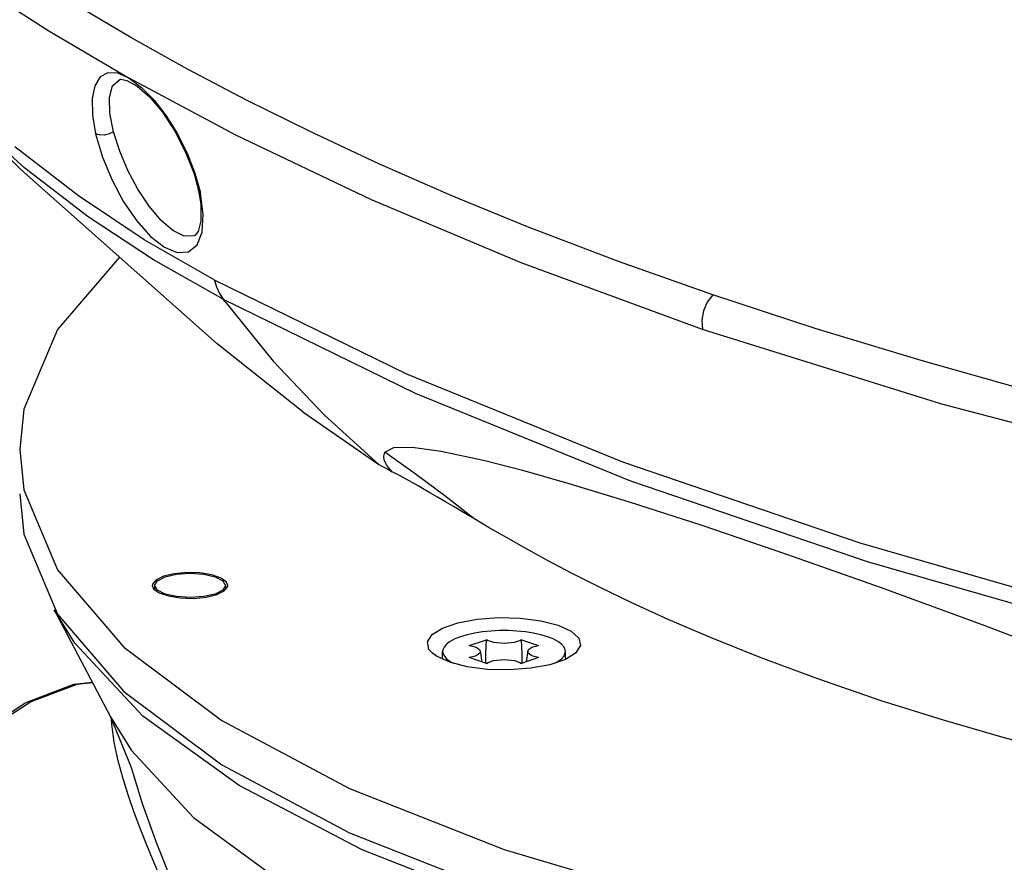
# Model space of a CAD drawing. Extents: x 0 to 420, y 0 to 297.
# Tile 83 of 93: x 323 to 336, y 217 to 228. Entities that reach past the tile are written whole.
import ezdxf

# ---------------------------------------------------------------- set-up
doc = ezdxf.new("R2010")
doc.units = 0
doc.header["$LTSCALE"] = 23.1
doc.layers.get('0').update_dxf_attribs({"linetype": 'CONTINUOUS'})
doc.layers.add('02___PRT_ALL_AXES', color=7, linetype='CONTINUOUS')

msp = doc.modelspace()

# ---------------------------------------------------------------- linework, layer by layer
at = {"color": 9, "linetype": 'CONTINUOUS'}
for p, q in [((322.875, 228.21), (323.788, 227.624)), ((323.788, 227.624), (324.81, 227.022)), ((326.165, 226.297), (324.81, 227.022)), ((327.124, 226.334), (326.299, 226.743)), ((325.644, 225.817), (325.714, 225.567)), ((325.633, 225.018), (325.631, 225.017)), ((332.222, 224.268), (331.023, 224.693)), ((324.574, 218.909), (324.84, 218.482)), ((324.588, 218.814), (324.586, 218.881))]:
    msp.add_line(p, q, dxfattribs=at)
at = {"color": 7, "linetype": 'CONTINUOUS'}
for p, q in [((324.691, 227.005), (324.702, 227.007)), ((324.691, 227.005), (324.691, 227.005)), ((325.689, 225.598), (325.689, 225.598)), ((327.013, 222.782), (327.981, 222.113)), ((325.133, 220.578), (325.168, 220.637)), ((325.168, 220.637), (325.265, 220.687)), ((325.999, 220.637), (326.033, 220.578)), ((325.168, 220.519), (325.133, 220.578)), ((325.133, 220.578), (325.133, 220.526)), ((325.999, 220.519), (325.902, 220.469)), ((326.033, 220.578), (325.999, 220.519)), ((326.033, 220.578), (326.033, 220.528)), ((323.857, 220.268), (324.574, 218.909)), ((329.129, 219.815), (329.346, 219.889)), ((329.794, 219.889), (330.01, 219.815)), ((328.79, 219.654), (328.79, 219.739)), ((329.268, 219.743), (329.288, 219.608)), ((329.872, 219.743), (329.851, 219.608)), ((330.35, 219.654), (330.35, 219.739)), ((328.79, 219.654), (328.792, 219.642)), ((329.346, 219.588), (329.129, 219.662)), ((330.01, 219.662), (329.794, 219.588)), ((324.859, 218.184), (324.859, 218.184))]:
    msp.add_line(p, q, dxfattribs=at)
at = {"color": 9, "linetype": 'CONTINUOUS'}
for points in [[(326.299, 226.743), (325.549, 227.138), (324.831, 227.538), (324.157, 227.937), (323.516, 228.339), (322.826, 228.8), (322.181, 229.262), (321.608, 229.702), (321.076, 230.141), (320.555, 230.607), (320.082, 231.067)], [(324.81, 227.022), (324.666, 227.085), (324.539, 227.091), (324.439, 227.037), (324.372, 226.926), (324.339, 226.763), (324.343, 226.553), (324.383, 226.316)], [(324.611, 226.34), (324.564, 226.575), (324.558, 226.778), (324.598, 226.925), (324.691, 227.005)], [(324.81, 227.022), (324.967, 226.904), (325.125, 226.743), (325.279, 226.544), (325.422, 226.314), (325.546, 226.068), (325.644, 225.817)], [(326.004, 224.213), (325.118, 224.714), (324.289, 225.261), (323.486, 225.879), (322.662, 226.622), (322.462, 226.821)], [(324.611, 226.34), (324.555, 226.313), (324.49, 226.298), (324.429, 226.3), (324.383, 226.316)], [(324.383, 226.316), (324.471, 226.017), (324.593, 225.725), (324.739, 225.452), (324.906, 225.208), (325.082, 225.012), (325.256, 224.875), (325.42, 224.807), (325.565, 224.816), (325.672, 224.903), (325.736, 225.064)], [(325.631, 225.017), (325.507, 225.015), (325.366, 225.085), (325.214, 225.215), (325.062, 225.397), (324.919, 225.613), (324.794, 225.849), (324.69, 226.095), (324.611, 226.34)], [(332.089, 223.831), (329.79, 224.675), (327.887, 225.476), (326.165, 226.297)], [(328.908, 225.529), (327.982, 225.934), (327.124, 226.334)], [(325.888, 224.461), (325.001, 224.97), (324.167, 225.525), (323.357, 226.15)], [(325.714, 225.567), (325.69, 225.594), (325.689, 225.598)], [(325.736, 225.064), (325.751, 225.294), (325.714, 225.567)], [(331.023, 224.693), (329.868, 225.135), (328.908, 225.529)], [(325.888, 224.461), (328.333, 223.266), (331.074, 222.149), (334.089, 221.118), (337.355, 220.181), (340.847, 219.344)], [(325.888, 224.461), (325.917, 224.371), (325.956, 224.288), (326.004, 224.213)], [(332.222, 224.268), (332.152, 224.177), (332.104, 224.067), (332.081, 223.946), (332.089, 223.831)], [(344.891, 221.182), (343.968, 221.346), (342.952, 221.534), (341.95, 221.729), (340.854, 221.953), (339.776, 222.186), (338.552, 222.466), (337.353, 222.76), (336.094, 223.089), (334.867, 223.434), (333.522, 223.841), (332.222, 224.268)], [(341.333, 221.379), (338.246, 222.065), (335.131, 222.881), (332.089, 223.831)], [(328.149, 222.023), (328.085, 222.099), (328.05, 222.168), (328.043, 222.22), (328.058, 222.271)], [(328.058, 222.271), (328.17, 222.331), (328.403, 222.336), (328.774, 222.285), (329.326, 222.165), (329.805, 222.041), (330.394, 221.873), (331.16, 221.639), (332.081, 221.342), (333.156, 220.977), (334.347, 220.557), (335.666, 220.073), (336.896, 219.603), (338.359, 219.018), (339.561, 218.506)], [(329.188, 221.427), (328.818, 221.716), (328.441, 221.997), (328.058, 222.271)], [(321.396, 212.385), (321.141, 213.006), (320.997, 213.717), (320.968, 214.491), (321.056, 215.298), (321.258, 216.104), (321.565, 216.879), (321.966, 217.593), (322.445, 218.216), (322.982, 218.725), (323.557, 219.099), (324.147, 219.325), (324.343, 219.347)], [(324.734, 218.121), (324.671, 218.351), (324.62, 218.588), (324.588, 218.814)], [(324.84, 218.482), (325.628, 217.632), (326.731, 216.823)], [(326.521, 213.142), (326.524, 213.397), (326.489, 213.68), (326.419, 213.983), (326.32, 214.302), (326.196, 214.636), (326.053, 214.983), (325.9, 215.332), (325.747, 215.668), (325.604, 215.981), (325.472, 216.268), (325.352, 216.535), (325.241, 216.785), (325.138, 217.024), (325.043, 217.256), (324.954, 217.48), (324.874, 217.695), (324.802, 217.905), (324.734, 218.121)], [(324.859, 218.184), (324.975, 217.809), (325.155, 217.305), (325.346, 216.825), (325.537, 216.37), (325.722, 215.939), (325.898, 215.53), (326.061, 215.141), (326.207, 214.769), (326.334, 214.412), (326.438, 214.068), (326.512, 213.736), (326.549, 213.421), (326.546, 213.135)]]:
    msp.add_lwpolyline(points, dxfattribs=at)
at = {"color": 7, "linetype": 'CONTINUOUS'}
for points in [[(324.702, 227.007), (324.779, 226.993), (324.909, 226.921)], [(324.909, 226.921), (325.066, 226.783), (325.231, 226.588), (325.388, 226.349), (325.526, 226.082), (325.633, 225.806), (325.689, 225.598)], [(327.013, 222.782), (325.926, 223.646), (323.433, 225.861), (322.462, 226.821)], [(325.689, 225.598), (325.718, 225.419), (325.72, 225.211), (325.685, 225.075), (325.643, 225.023), (325.631, 225.017)], [(326.004, 224.213), (328.442, 223.022), (331.175, 221.908), (334.181, 220.88), (337.438, 219.945), (340.92, 219.111)], [(326.035, 224.171), (326.025, 224.185), (326.015, 224.198), (326.004, 224.213)], [(326.035, 224.171), (326.64, 223.426), (327.289, 222.74), (327.981, 222.113)], [(327.981, 222.113), (328.037, 222.083), (328.093, 222.053), (328.149, 222.023)], [(329.188, 221.427), (329.057, 221.505), (328.935, 221.577), (328.825, 221.642), (328.725, 221.7), (328.636, 221.752), (328.555, 221.798), (328.479, 221.842), (328.404, 221.884), (328.326, 221.927), (328.243, 221.973), (328.149, 222.023)], [(340.223, 217.652), (339.896, 217.716), (339.536, 217.787), (339.141, 217.867), (338.708, 217.958), (338.236, 218.062), (337.721, 218.18), (337.159, 218.316), (336.548, 218.472), (335.881, 218.653), (335.152, 218.866), (334.362, 219.114), (333.555, 219.39), (332.822, 219.663), (332.191, 219.916), (331.655, 220.146), (331.194, 220.357), (330.791, 220.551), (330.436, 220.729), (330.124, 220.894), (329.847, 221.046), (329.601, 221.185), (329.383, 221.311), (329.188, 221.427)], [(325.265, 220.687), (325.411, 220.72), (325.583, 220.732), (325.756, 220.72), (325.902, 220.687), (325.999, 220.637)], [(325.902, 220.469), (325.756, 220.436), (325.583, 220.424), (325.411, 220.436), (325.265, 220.469), (325.168, 220.519)], [(329.644, 216.484), (327.77, 217.22), (326.206, 218.035), (324.981, 218.916), (324.118, 219.846), (323.857, 220.268)], [(328.662, 219.716), (328.617, 219.766), (328.597, 219.861), (328.656, 219.954), (328.789, 220.037), (328.985, 220.104), (329.229, 220.15), (329.5, 220.17), (329.777, 220.163), (330.037, 220.13), (330.259, 220.073)], [(330.35, 219.739), (330.348, 219.758), (330.332, 219.795), (330.3, 219.832), (330.254, 219.867), (330.194, 219.899), (330.121, 219.927), (330.037, 219.952), (329.943, 219.973), (329.842, 219.989), (329.735, 219.999), (329.625, 220.005), (329.514, 220.005), (329.404, 219.999), (329.297, 219.989), (329.196, 219.973), (329.102, 219.952), (329.018, 219.927)], [(330.259, 220.073), (330.425, 219.997), (330.522, 219.908), (330.542, 219.814), (330.478, 219.716)], [(329.018, 219.927), (328.945, 219.899), (328.885, 219.867), (328.839, 219.832), (328.808, 219.795), (328.792, 219.758), (328.79, 219.739)], [(329.338, 219.59), (329.34, 219.712), (329.346, 219.889)], [(329.794, 219.889), (329.769, 219.876), (329.738, 219.864), (329.702, 219.855), (329.66, 219.848), (329.616, 219.843), (329.57, 219.842), (329.524, 219.843), (329.479, 219.848), (329.438, 219.855), (329.401, 219.864), (329.37, 219.876), (329.346, 219.889)], [(329.801, 219.59), (329.799, 219.712), (329.794, 219.889)], [(328.88, 219.602), (328.714, 219.678), (328.662, 219.716)], [(328.79, 219.739), (328.792, 219.72), (328.808, 219.682), (328.839, 219.645)], [(330.478, 219.716), (330.35, 219.638), (330.154, 219.57), (329.91, 219.525), (329.639, 219.505), (329.362, 219.512), (329.102, 219.545), (328.88, 219.602)], [(329.129, 219.815), (329.168, 219.807), (329.202, 219.796), (329.23, 219.784), (329.251, 219.77), (329.264, 219.755), (329.268, 219.743)], [(329.268, 219.743), (329.268, 219.739), (329.264, 219.723), (329.251, 219.708), (329.23, 219.694), (329.202, 219.681), (329.168, 219.67), (329.129, 219.662)], [(330.01, 219.662), (329.971, 219.67), (329.937, 219.681), (329.909, 219.694), (329.888, 219.708), (329.876, 219.723), (329.871, 219.739), (329.872, 219.743)], [(329.872, 219.743), (329.876, 219.755), (329.888, 219.77), (329.909, 219.784), (329.937, 219.796), (329.971, 219.807), (330.01, 219.815)], [(330.222, 219.594), (330.254, 219.611), (330.3, 219.645), (330.332, 219.682), (330.348, 219.72), (330.35, 219.739)], [(328.839, 219.645), (328.885, 219.611), (328.923, 219.591)], [(329.346, 219.588), (329.37, 219.601), (329.401, 219.613), (329.438, 219.623), (329.479, 219.63), (329.524, 219.634), (329.57, 219.636), (329.616, 219.634), (329.66, 219.63), (329.702, 219.623), (329.738, 219.613), (329.769, 219.601), (329.794, 219.588)], [(330.35, 219.654), (330.349, 219.644), (330.347, 219.636)], [(322.417, 211.389), (321.921, 211.706), (321.507, 212.176), (321.195, 212.779), (320.999, 213.488), (320.927, 214.273), (320.983, 215.1), (321.162, 215.934), (321.456, 216.742), (321.853, 217.49), (322.338, 218.147), (322.891, 218.687), (323.488, 219.085), (324.105, 219.323), (324.341, 219.351)], [(324.574, 218.909), (324.831, 218.28), (324.86, 218.184)]]:
    msp.add_lwpolyline(points, dxfattribs=at)
at = {"layer": '02___PRT_ALL_AXES', "color": 7, "linetype": 'CONTINUOUS'}
for p, q in [((323.419, 222.304), (323.472, 221.792)), ((323.419, 221.74), (323.472, 221.228)), ((323.472, 221.228), (323.899, 220.214)), ((325.381, 220.727), (325.244, 220.694)), ((325.105, 220.592), (325.103, 220.578)), ((325.148, 220.647), (325.105, 220.592)), ((325.244, 220.694), (325.148, 220.647)), ((326.047, 220.621), (325.977, 220.672)), ((326.063, 220.578), (326.047, 220.621)), ((325.103, 220.578), (325.12, 220.536)), ((325.12, 220.536), (325.19, 220.484)), ((325.923, 220.462), (326.018, 220.509)), ((326.018, 220.509), (326.062, 220.564)), ((326.062, 220.564), (326.063, 220.578)), ((329.57, 217.225), (331.834, 216.554))]:
    msp.add_line(p, q, dxfattribs=at)
for points in [[(324.686, 224.748), (323.899, 223.831), (323.472, 222.817), (323.419, 222.304)], [(323.472, 221.792), (323.899, 220.777), (324.743, 219.794), (325.988, 218.862)], [(325.977, 220.672), (325.859, 220.713), (325.708, 220.737), (325.542, 220.742), (325.381, 220.727)], [(325.19, 220.484), (325.308, 220.444), (325.459, 220.419), (325.625, 220.414), (325.786, 220.429), (325.923, 220.462)], [(323.899, 220.214), (324.743, 219.23), (325.988, 218.298), (327.608, 217.436), (329.57, 216.662)], [(325.988, 218.862), (327.608, 218), (329.57, 217.225)]]:
    msp.add_lwpolyline(points, dxfattribs=at)

doc.saveas('drawing.dxf')
